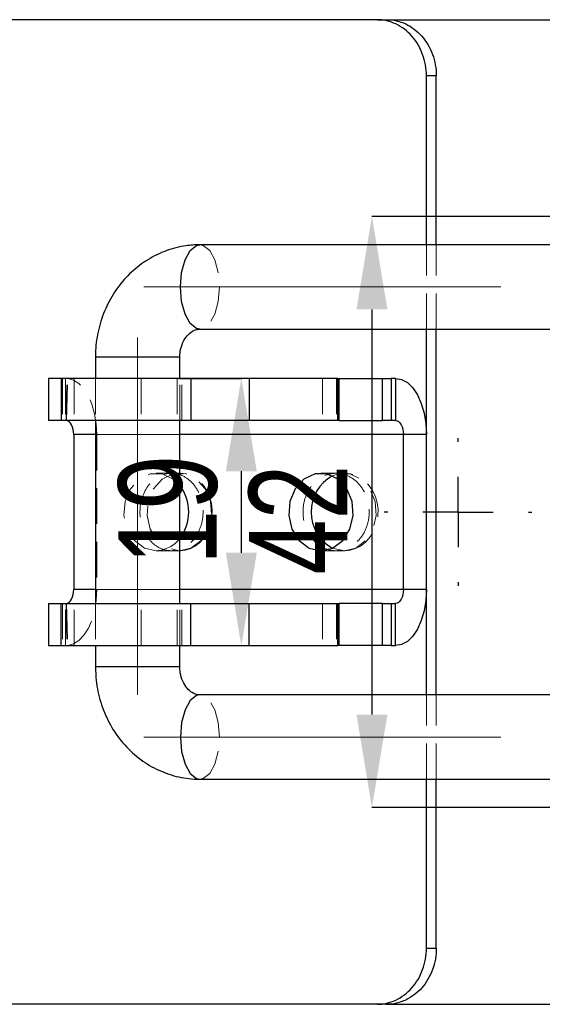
# Model space of a CAD drawing. Header units: millimetres. Extents: x 33 to 403, y 30 to 288.
# Tile 2 of 18: x 83 to 102, y 30 to 65. Entities that reach past the tile are written whole.
import ezdxf

# ---------------------------------------------------------------- set-up
doc = ezdxf.new("R2010")
doc.units = ezdxf.units.MM
doc.header["$PDSIZE"] = -1
doc.linetypes.add('CENTERX2', pattern=[20.32, 12.7, -2.54, 2.54, -2.54])
doc.linetypes.add('HIDDEN', pattern=[1.905, 1.27, -0.635])
doc.layers.add('FORMATO', color=179, linetype='Continuous')
doc.styles.add('SLDTEXTSTYLE0', font='TXT', dxfattribs={"width": 0.75})
doc.dimstyles.new('SLDDIMSTYLE2', dxfattribs={"dimtxt": 3.5, "dimasz": 3.302, "dimexe": 0, "dimexo": 0.0625, "dimgap": 0.875, "dimtad": 1, "dimdec": 3, "dimlfac": 2, "dimrnd": 1e-09, "dimzin": 12, "dimdsep": 46, "dimtxsty": 'SLDTEXTSTYLE0', "dimsah": 1, "dimcen": 0.09, "dimadec": 0, "dimazin": 3, "dimtfac": 1, "dimtdec": 3, "dimtofl": 0, "dimtmove": 0, "dimatfit": 3, "dimfxl": 0, "dimfrac": 2, "dimtolj": 1, "dimtzin": 12, "dimarcsym": 0})

# ---------------------------------------------------------------- blocks, each defined once
blk = doc.blocks.new('_D_9')
at = {"layer": 'Defpoints', "color": 0}
for p in [(106.569, 57.765), (95.681, 36.764), (106.569, 36.764)]:
    blk.add_point(p, dxfattribs=at)
at = {"layer": 'FORMATO', "color": 0, "lineweight": -2}
for p, q in [((106.506, 57.765), (95.681, 57.765)), ((95.681, 54.463), (95.681, 40.066)), ((106.506, 36.764), (95.681, 36.764))]:
    blk.add_line(p, q, dxfattribs=at)
at = {"layer": 'FORMATO', "color": 0}
for points in [[(95.131, 54.463), (96.231, 54.463), (95.681, 57.765)], [(95.131, 40.066), (96.231, 40.066), (95.681, 36.764)]]:
    blk.add_solid(points, dxfattribs=at)
at = {"layer": 'FORMATO', "color": 0, "insert": (91.306, 46.995), "char_height": 3.5, "attachment_point": 2, "rotation": 90, "style": 'SLDTEXTSTYLE0'}
blk.add_mtext('\\A1;42', dxfattribs=at)
blk = doc.blocks.new('_D_10')
at = {"layer": 'Defpoints', "color": 0}
for p in [(88.752, 52.014), (91.038, 52.014), (88.752, 42.514)]:
    blk.add_point(p, dxfattribs=at)
at = {"layer": 'FORMATO', "color": 0, "lineweight": -2}
for p, q in [((88.814, 52.014), (91.038, 52.014)), ((91.038, 45.816), (91.038, 48.712)), ((88.814, 42.514), (91.038, 42.514))]:
    blk.add_line(p, q, dxfattribs=at)
at = {"layer": 'FORMATO', "color": 0}
for points in [[(90.487, 48.712), (91.588, 48.712), (91.038, 52.014)], [(90.487, 45.816), (91.588, 45.816), (91.038, 42.514)]]:
    blk.add_solid(points, dxfattribs=at)
at = {"layer": 'FORMATO', "color": 0, "insert": (86.663, 47.338), "char_height": 3.5, "attachment_point": 2, "rotation": 90, "style": 'SLDTEXTSTYLE0'}
blk.add_mtext('\\A1;19', dxfattribs=at)
blk = doc.blocks.new('SW_CENTERMARKSYMBOL_8')
at = {"layer": 'FORMATO', "color": 0}
for p, q in [((0, 2.5), (0, 2.625)), ((0, 0), (0, 1.25)), ((-2.5, 0), (-2.625, 0)), ((0, 0), (-1.25, 0)), ((0, 0), (0, -1.25)), ((0, 0), (1.25, 0)), ((2.5, 0), (2.625, 0)), ((0, -2.5), (0, -2.625))]:
    blk.add_line(p, q, dxfattribs=at)

msp = doc.modelspace()

# ---------------------------------------------------------------- linework, layer by layer
at = {"color": 7, "linetype": 'Continuous', "lineweight": 25}
for p, q in [((95.8634, 64.76448), (57.27508, 64.76448)), ((95.8634, 64.76448), (96.21408, 64.76448)), ((96.17705, 64.76448), (106.34699, 64.76448)), ((97.61914, 56.76448), (97.61914, 62.76448)), ((97.9697, 62.76448), (97.61914, 62.76448)), ((97.9697, 56.76448), (97.9697, 62.76448)), ((113.63712, 56.76448), (89.56587, 56.76448)), ((89.56587, 53.76448), (113.64831, 53.76448)), ((97.61914, 40.76448), (97.61914, 53.76448)), ((97.9697, 40.76448), (97.9697, 53.76448)), ((85.84834, 52.76448), (85.84834, 52.01448)), ((88.84835, 52.01448), (88.84835, 52.76448)), ((84.18238, 52.01448), (84.18238, 50.51448)), ((84.63528, 52.01448), (84.18238, 52.01448)), ((84.63528, 52.01448), (84.63528, 50.51448)), ((89.23916, 52.01448), (84.63528, 52.01448)), ((89.23916, 52.01448), (89.23916, 50.51448)), ((91.31541, 52.01448), (89.23916, 52.01448)), ((91.31541, 52.01448), (91.31541, 50.51448)), ((94.47104, 52.01448), (91.31541, 52.01448)), ((94.47104, 50.51448), (94.47104, 52.01448)), ((94.47104, 52.01448), (94.51178, 52.01448)), ((94.51178, 50.51448), (94.51178, 52.01448)), ((94.51178, 52.01448), (96.0515, 52.01448)), ((96.0515, 50.51448), (96.0515, 52.01448)), ((96.0515, 52.01448), (96.36625, 52.01448)), ((96.36625, 52.01448), (96.36625, 50.51448)), ((96.52495, 52.01448), (96.36625, 52.01448)), ((96.52495, 52.01448), (96.52495, 50.51448)), ((84.63528, 50.51448), (84.18238, 50.51448)), ((89.23916, 50.51448), (84.63528, 50.51448)), ((85.84834, 50.51448), (85.84834, 44.01448)), ((88.84835, 44.01448), (88.84835, 50.51448)), ((91.31541, 50.51448), (89.23916, 50.51448)), ((94.47104, 50.51448), (91.31541, 50.51448)), ((94.51178, 50.51448), (94.47104, 50.51448)), ((94.51178, 50.51448), (96.0515, 50.51448)), ((96.36625, 50.51448), (96.0515, 50.51448)), ((96.52495, 50.51448), (96.36625, 50.51448)), ((85.07954, 50.01448), (85.07954, 44.51448)), ((97.61914, 50.01448), (96.7985, 50.01448)), ((96.7985, 44.51448), (96.7985, 50.01448)), ((97.61914, 44.51448), (97.61914, 50.01448)), ((97.61914, 44.51448), (96.7985, 44.51448)), ((84.18238, 44.01448), (84.18238, 42.51448)), ((84.18238, 44.01448), (84.63528, 44.01448)), ((84.63528, 42.51448), (84.63528, 44.01448)), ((84.63528, 44.01448), (89.23916, 44.01448)), ((89.23916, 42.51448), (89.23916, 44.01448)), ((89.23916, 44.01448), (91.31541, 44.01448)), ((91.31541, 42.51448), (91.31541, 44.01448)), ((91.31541, 44.01448), (94.47104, 44.01448)), ((94.47104, 42.51448), (94.47104, 44.01448)), ((94.47104, 44.01448), (94.51178, 44.01448)), ((94.51178, 42.51448), (94.51178, 44.01448)), ((96.0515, 44.01448), (94.51178, 44.01448)), ((96.0515, 42.51448), (96.0515, 44.01448)), ((96.0515, 44.01448), (96.36625, 44.01448)), ((96.36625, 44.01448), (96.36625, 42.51448)), ((96.36625, 44.01448), (96.52495, 44.01448)), ((96.52495, 42.51448), (96.52495, 44.01448)), ((84.18238, 42.51448), (84.63528, 42.51448)), ((84.63528, 42.51448), (89.23916, 42.51448)), ((85.84834, 42.51448), (85.84834, 41.76448)), ((88.84835, 41.76448), (88.84835, 42.51448)), ((89.23916, 42.51448), (91.31541, 42.51448)), ((91.31541, 42.51448), (94.47104, 42.51448)), ((94.51178, 42.51448), (94.47104, 42.51448)), ((96.0515, 42.51448), (94.51178, 42.51448)), ((96.36625, 42.51448), (96.0515, 42.51448)), ((96.36625, 42.51448), (96.52495, 42.51448)), ((113.62513, 40.76448), (89.56587, 40.76448)), ((89.56587, 37.76448), (113.65998, 37.76448)), ((97.61914, 31.76448), (97.61914, 37.76448)), ((97.9697, 31.76448), (97.9697, 37.76448)), ((97.61914, 31.76448), (97.9697, 31.76448)), ((95.8634, 29.76448), (57.27508, 29.76448)), ((96.21408, 29.76448), (95.8634, 29.76448)), ((96.17705, 29.76448), (106.34699, 29.76448))]:
    msp.add_line(p, q, dxfattribs=at)
at = {"color": 7, "linetype": 'HIDDEN', "lineweight": 18}
for p, q in [((97.61914, 53.76448), (97.61914, 56.76448)), ((97.9697, 53.76448), (97.9697, 56.76448)), ((85.84834, 52.76448), (88.04097, 52.76448)), ((88.04097, 52.76448), (88.84834, 52.76448)), ((84.67414, 52.01448), (84.67414, 50.51448)), ((84.78322, 52.01448), (84.78322, 50.51448)), ((84.80735, 50.51448), (84.80735, 52.01448)), ((84.82011, 50.51381), (84.86246, 52.01182)), ((85.09884, 52.01448), (85.09884, 50.51448)), ((85.84834, 52.01448), (85.84834, 50.51448)), ((87.47992, 52.01448), (87.47992, 50.51448)), ((88.75153, 52.01448), (88.75153, 50.51448)), ((88.84835, 50.51448), (88.84835, 52.01448)), ((88.92334, 50.51448), (88.92334, 52.01448)), ((93.91865, 52.01448), (93.91865, 50.51448)), ((94.42704, 52.01448), (94.42704, 50.51448)), ((85.07954, 50.01448), (85.90019, 50.01448)), ((88.84835, 50.01448), (85.84834, 50.01448)), ((97.61914, 50.01448), (85.90019, 50.01448)), ((85.90019, 50.01448), (85.90019, 44.51448)), ((88.82993, 48.63948), (88.00928, 48.63948)), ((88.87245, 48.63948), (88.79085, 48.63106)), ((88.87245, 48.63948), (88.82993, 48.63948)), ((94.68941, 48.63948), (93.86876, 48.63948)), ((94.72042, 48.63948), (94.64418, 48.63207)), ((94.72042, 48.63948), (94.68941, 48.63948)), ((88.00928, 45.88948), (88.82993, 45.88948)), ((88.82993, 45.88948), (88.87246, 45.88948)), ((93.86876, 45.88948), (94.68941, 45.88948)), ((94.68941, 45.88948), (94.72042, 45.88948)), ((85.07954, 44.51448), (85.90019, 44.51448)), ((88.84835, 44.51448), (85.84834, 44.51448)), ((97.61914, 44.51448), (85.90019, 44.51448)), ((84.67414, 44.01448), (84.67414, 42.51448)), ((84.78322, 42.51448), (84.78322, 44.01448)), ((84.80735, 44.01448), (84.80735, 42.51448)), ((84.82011, 44.01515), (84.86246, 42.51715)), ((85.09884, 42.51448), (85.09884, 44.01448)), ((85.84834, 44.01448), (85.84834, 42.51448)), ((87.47992, 42.51448), (87.47992, 44.01448)), ((88.75153, 42.51448), (88.75153, 44.01448)), ((88.84835, 42.51448), (88.84835, 44.01448)), ((88.92334, 42.51448), (88.92334, 44.01448)), ((93.91865, 44.01448), (93.91865, 42.51448)), ((94.42704, 44.01448), (94.42704, 42.51448)), ((85.84834, 41.76448), (88.04097, 41.76448)), ((88.04097, 41.76448), (88.84833, 41.76448)), ((97.61914, 37.76448), (97.61914, 40.76448)), ((97.9697, 37.76448), (97.9697, 40.76448))]:
    msp.add_line(p, q, dxfattribs=at)
at = {"color": 8, "linetype": 'Continuous', "lineweight": 25}
for p, q in [((88.84834, 52.76448), (85.84834, 52.76448)), ((85.84834, 50.01448), (85.07954, 50.01448)), ((96.7985, 50.01448), (88.84835, 50.01448)), ((85.84834, 44.51448), (85.07954, 44.51448)), ((96.7985, 44.51448), (88.84835, 44.51448)), ((88.84833, 41.76448), (85.84834, 41.76448))]:
    msp.add_line(p, q, dxfattribs=at)
at = {"color": 8, "linetype": 'Continuous', "lineweight": 25, "flags": 128}
for points in [[(89.56587, 53.76448), (89.4456, 53.78727), (89.21956, 53.96544), (89.03529, 54.3003), (88.91502, 54.75145), (88.87325, 55.26448), (88.91502, 55.77751), (89.03529, 56.22866), (89.21956, 56.56352), (89.4456, 56.74169), (89.56587, 56.76448)], [(89.56587, 40.76448), (89.4456, 40.74169), (89.21956, 40.56352), (89.03529, 40.22866), (88.91502, 39.77751), (88.87325, 39.26448), (88.91502, 38.75145), (89.03529, 38.3003), (89.21956, 37.96544), (89.4456, 37.78727), (89.56587, 37.76448)]]:
    msp.add_lwpolyline(points, dxfattribs=at)
at = {"color": 7, "linetype": 'HIDDEN', "lineweight": 18, "flags": 128}
for points in [[(89.56587, 56.76448), (89.68615, 56.74169), (89.91219, 56.56352), (90.09645, 56.22866), (90.21672, 55.77751), (90.2585, 55.26448)], [(90.2585, 55.26448), (90.21672, 54.75145), (90.09645, 54.3003), (89.91219, 53.96544), (89.68615, 53.78727), (89.56587, 53.76448)], [(85.90019, 50.01448), (85.88052, 50.39199), (85.82222, 50.75593), (85.72739, 51.09322), (85.59942, 51.39172), (85.44294, 51.6407), (85.26355, 51.83123), (85.06771, 51.95643), (84.86246, 52.01182)], [(88.84835, 48.20568), (88.61519, 48.43353), (88.22077, 48.61607), (87.79779, 48.61607), (87.40338, 48.43353), (87.09079, 48.0931), (86.90225, 47.64077), (86.86323, 47.13761), (86.97898, 46.65159), (87.23388, 46.24834), (87.5935, 45.98233), (88.00928, 45.88948), (88.00928, 45.88948)], [(88.82993, 45.88948), (89.24571, 45.98233), (89.60533, 46.24834), (89.86024, 46.65159), (89.97599, 47.13761), (89.93696, 47.64077), (89.74843, 48.0931), (89.43584, 48.43353), (89.04142, 48.61607), (88.61844, 48.61607), (88.22403, 48.43353), (87.91144, 48.0931), (87.7229, 47.64077), (87.68387, 47.13761), (87.79963, 46.65159), (88.05453, 46.24834), (88.41415, 45.98233), (88.82993, 45.88948)], [(88.76038, 45.9009), (88.86089, 45.88955), (89.04291, 45.90545), (89.22087, 45.95736), (89.39004, 46.04406), (89.54586, 46.16338), (89.68402, 46.31225), (89.8007, 46.48678), (89.89259, 46.68235), (89.95707, 46.89369), (89.9923, 47.11511), (89.99726, 47.34059), (89.97182, 47.564), (89.91669, 47.77927), (89.83348, 47.98058), (89.72454, 48.1625), (89.59297, 48.32019), (89.44245, 48.44951), (89.27713, 48.54711), (89.08143, 48.61542), (88.87245, 48.63948), (88.87245, 48.63948)], [(94.27908, 45.97983), (94.68941, 45.88948), (95.10518, 45.98233), (95.46481, 46.24834), (95.71971, 46.65159), (95.83547, 47.13761), (95.79644, 47.64077), (95.6079, 48.0931), (95.29532, 48.43353), (94.9009, 48.61607), (94.47792, 48.61607), (94.27908, 48.54914)], [(94.64553, 45.89668), (94.71776, 45.88948), (94.91149, 45.90772), (95.10029, 45.96297), (95.2789, 46.05368), (95.44238, 46.1773), (95.58622, 46.33036), (95.70648, 46.50862), (95.7999, 46.70717), (95.864, 46.92062), (95.89708, 47.14325), (95.89826, 47.3691), (95.86752, 47.59217), (95.80566, 47.8065), (95.71432, 48.00633), (95.59594, 48.18626), (95.45371, 48.34133), (95.29153, 48.46725), (95.11387, 48.56049), (94.92281, 48.619), (94.82233, 48.63431), (94.72042, 48.63948), (94.72042, 48.63948)], [(84.86246, 42.51715), (85.06771, 42.57253), (85.26355, 42.69774), (85.44294, 42.88826), (85.59942, 43.13724), (85.72739, 43.43574), (85.82222, 43.77303), (85.88052, 44.13697), (85.90019, 44.51448)], [(90.2585, 39.26448), (90.21672, 39.77751), (90.09645, 40.22866), (89.91219, 40.56352), (89.68615, 40.74169), (89.56587, 40.76448)], [(89.56587, 37.76448), (89.68615, 37.78727), (89.91219, 37.96544), (90.09645, 38.3003), (90.21672, 38.75145), (90.2585, 39.26448)]]:
    msp.add_lwpolyline(points, dxfattribs=at)
at = {"color": 7, "linetype": 'Continuous', "lineweight": 25, "flags": 128}
for points in [[(96.52495, 52.01448), (96.73841, 51.97605), (96.94368, 51.86224), (97.13285, 51.67742), (97.29866, 51.42869), (97.43474, 51.12562), (97.53585, 50.77985), (97.59812, 50.40466), (97.61914, 50.01448)], [(85.07954, 50.01448), (85.07463, 50.10886), (85.06005, 50.19984), (85.03634, 50.28417), (85.00435, 50.35879), (84.96523, 50.42104), (84.92039, 50.46867), (84.87142, 50.49997), (84.82011, 50.51381)], [(96.52495, 50.51448), (96.57832, 50.50487), (96.62963, 50.47642), (96.67692, 50.43022), (96.71838, 50.36803), (96.7524, 50.29227), (96.77768, 50.20582), (96.79324, 50.11203), (96.7985, 50.01448)], [(93.86876, 45.88948), (94.28454, 45.98233), (94.64416, 46.24834), (94.89906, 46.65159), (95.01482, 47.13761), (94.97579, 47.64077), (94.78725, 48.0931), (94.47467, 48.43353), (94.08025, 48.61607), (93.65727, 48.61607), (93.26285, 48.43353), (92.95027, 48.0931), (92.76173, 47.64077), (92.7227, 47.13761), (92.83845, 46.65159), (93.09336, 46.24834), (93.45298, 45.98233), (93.86876, 45.88948)], [(84.82011, 44.01515), (84.87142, 44.02899), (84.92039, 44.0603), (84.96523, 44.10793), (85.00435, 44.17017), (85.03634, 44.2448), (85.06005, 44.32912), (85.07463, 44.4201), (85.07954, 44.51448)], [(96.7985, 44.51448), (96.79324, 44.41694), (96.77768, 44.32314), (96.7524, 44.2367), (96.71838, 44.16093), (96.67692, 44.09875), (96.62963, 44.05254), (96.57832, 44.02409), (96.52495, 44.01448)], [(97.61914, 44.51448), (97.59812, 44.1243), (97.53585, 43.74911), (97.43474, 43.40334), (97.29866, 43.10027), (97.13285, 42.85154), (96.94368, 42.66672), (96.73841, 42.55291), (96.52495, 42.51448)]]:
    msp.add_lwpolyline(points, dxfattribs=at)
at = {"color": 7, "linetype": 'Continuous', "lineweight": 25}
for centre, radius, start, end in [((94.97924, 47.26448), 1.46307, 118.591255, 241.408745), ((87.61251, 47.26448), 1.55343, 322.707624, 37.292376)]:
    msp.add_arc(centre, radius, start, end, dxfattribs=at)
at = {"color": 7, "linetype": 'HIDDEN', "lineweight": 18}
msp.add_arc((87.97449, 46.98514), 1.09621, 271.818831, 322.859889, dxfattribs=at)
at = {"color": 7, "linetype": 'Continuous', "lineweight": 25}
for points, knots in [([(97.61915, 62.76448), (97.61915, 62.89654), (97.60769, 63.0264), (97.56284, 63.28189), (97.5289, 63.40883), (97.44033, 63.65094), (97.38615, 63.76578), (97.25827, 63.98311), (97.18389, 64.08602), (97.02156, 64.2705), (96.93307, 64.35329), (96.74118, 64.49952), (96.63909, 64.56169), (96.42835, 64.66152), (96.31829, 64.69993), (96.09248, 64.75154), (95.97848, 64.76448), (95.8634, 64.76448)], [0, 0, 0, 0, 0.125, 0.125, 0.25, 0.25, 0.375, 0.375, 0.5, 0.5, 0.625, 0.625, 0.75, 0.75, 0.875, 0.875, 1, 1, 1, 1]), ([(96.21408, 64.76448), (96.32914, 64.76448), (96.44245, 64.75154), (96.6657, 64.70081), (96.7768, 64.66242), (96.98895, 64.56216), (97.08972, 64.50081), (97.28065, 64.35584), (97.37118, 64.27145), (97.53361, 64.0871), (97.60659, 63.98651), (97.73558, 63.7681), (97.79047, 63.65177), (97.87866, 63.4113), (97.91262, 63.28555), (97.95825, 63.02717), (97.9697, 62.89654), (97.9697, 62.76448)], [0, 0, 0, 0, 0.125, 0.125, 0.25, 0.25, 0.375, 0.375, 0.5, 0.5, 0.625, 0.625, 0.75, 0.75, 0.875, 0.875, 1, 1, 1, 1]), ([(89.56587, 56.76448), (89.39861, 56.75731), (88.99063, 56.7398), (88.357, 56.57273), (87.70005, 56.25472), (87.11424, 55.80638), (86.61914, 55.24626), (86.23148, 54.59203), (85.96826, 53.86629), (85.85955, 53.24429), (85.85091, 52.87445), (85.84834, 52.76448)], [0, 0, 0, 0, 0.08449384, 0.2060906, 0.32751996, 0.44932678, 0.57199627, 0.69578571, 0.82072563, 0.9466954, 1, 1, 1, 1]), ([(88.84835, 52.76448), (88.85007, 52.81453), (88.85555, 52.9735), (88.92271, 53.23478), (89.06943, 53.49767), (89.26028, 53.67796), (89.42759, 53.75425), (89.52555, 53.7615), (89.56587, 53.76448)], [0, 0, 0, 0, 0.0794134, 0.25224093, 0.4318277, 0.62500723, 0.84564361, 1, 1, 1, 1]), ([(85.84834, 41.76448), (85.85392, 41.60045), (85.86843, 41.1736), (86.01562, 40.49496), (86.31531, 39.76626), (86.74713, 39.11323), (87.29167, 38.56449), (87.92681, 38.14322), (88.62416, 37.8682), (89.18257, 37.77166), (89.49648, 37.76578), (89.56587, 37.76448)], [0, 0, 0, 0, 0.07949246, 0.20685279, 0.33467945, 0.46250029, 0.5898561, 0.71624879, 0.84130281, 0.96492092, 1, 1, 1, 1]), ([(89.56587, 40.76448), (89.54338, 40.76549), (89.45842, 40.76932), (89.30945, 40.8198), (89.107, 40.98453), (88.94757, 41.23639), (88.86082, 41.51135), (88.85193, 41.69177), (88.84835, 41.76448)], [0, 0, 0, 0, 0.08617308, 0.32556306, 0.53051276, 0.71409778, 0.88479237, 1, 1, 1, 1]), ([(95.8634, 29.76448), (95.97848, 29.76448), (96.09181, 29.77742), (96.31508, 29.82815), (96.42619, 29.86654), (96.63836, 29.9668), (96.73914, 30.02816), (96.93008, 30.17312), (97.02061, 30.25751), (97.18305, 30.44186), (97.25603, 30.54245), (97.38502, 30.76086), (97.43992, 30.87719), (97.52811, 31.11766), (97.56206, 31.24341), (97.60769, 31.5018), (97.61915, 31.63242), (97.61915, 31.76448)], [0, 0, 0, 0, 0.125, 0.125, 0.25, 0.25, 0.375, 0.375, 0.5, 0.5, 0.625, 0.625, 0.75, 0.75, 0.875, 0.875, 1, 1, 1, 1]), ([(97.9697, 31.76448), (97.9697, 31.63242), (97.95825, 31.50256), (97.9134, 31.24707), (97.87945, 31.12013), (97.79089, 30.87802), (97.73671, 30.76319), (97.60883, 30.54585), (97.53444, 30.44294), (97.37213, 30.25846), (97.28364, 30.17567), (97.09176, 30.02944), (96.98968, 29.96727), (96.77896, 29.86744), (96.66891, 29.82903), (96.44312, 29.77743), (96.32914, 29.76448), (96.21408, 29.76448)], [0, 0, 0, 0, 0.125, 0.125, 0.25, 0.25, 0.375, 0.375, 0.5, 0.5, 0.625, 0.625, 0.75, 0.75, 0.875, 0.875, 1, 1, 1, 1])]:
    msp.add_open_spline(points, degree=3, knots=knots, dxfattribs=at)
at = {"color": 7, "linetype": 'HIDDEN', "lineweight": 18}
for points in [[(88.54954, 48.63948), (88.40291, 48.63948), (88.25727, 48.60396), (87.98798, 48.46743), (87.86427, 48.36619), (87.6578, 48.1129), (87.57484, 47.96077), (87.46227, 47.6272), (87.433, 47.44669), (87.43264, 47.08562), (87.46161, 46.90487), (87.57339, 46.57136), (87.65608, 46.41879), (87.86218, 46.16474), (87.98566, 46.06317), (88.2547, 45.92585), (88.40041, 45.8899), (88.6935, 45.88907), (88.84014, 45.92421), (89.11221, 46.06044), (89.23777, 46.16169), (89.44804, 46.41575), (89.5326, 46.56839), (89.6471, 46.90167), (89.67702, 47.0824), (89.67735, 47.44357), (89.64783, 47.62419), (89.53368, 47.9584), (89.44938, 48.11105), (89.23987, 48.36527), (89.11453, 48.46694), (88.84227, 48.60409), (88.69617, 48.63948), (88.54954, 48.63948)], [(94.40189, 48.63948), (94.24712, 48.63948), (94.09332, 48.60342), (93.80972, 48.46535), (93.67986, 48.36317), (93.46383, 48.10866), (93.37754, 47.95631), (93.26089, 47.62416), (93.23068, 47.44471), (93.23047, 47.0861), (93.26048, 46.9066), (93.37675, 46.57425), (93.46287, 46.42177), (93.6786, 46.16694), (93.80835, 46.06455), (94.09178, 45.92603), (94.24556, 45.88972), (94.55507, 45.88924), (94.70962, 45.92507), (94.99561, 46.06294), (95.12711, 46.16513), (95.34632, 46.41986), (95.43409, 46.57236), (95.55276, 46.90456), (95.58357, 47.08405), (95.58382, 47.44268), (95.5533, 47.62213), (95.435, 47.9548), (95.34745, 48.10738), (95.1287, 48.3624), (94.99733, 48.46488), (94.71145, 48.60332), (94.55666, 48.63948), (94.40189, 48.63948)]]:
    msp.add_open_spline(points, degree=3, knots=[0, 0, 0, 0, 0.0625, 0.0625, 0.125, 0.125, 0.1875, 0.1875, 0.25, 0.25, 0.3125, 0.3125, 0.375, 0.375, 0.4375, 0.4375, 0.5, 0.5, 0.5625, 0.5625, 0.625, 0.625, 0.6875, 0.6875, 0.75, 0.75, 0.8125, 0.8125, 0.875, 0.875, 0.9375, 0.9375, 1, 1, 1, 1], dxfattribs=at)
at = {"layer": 'FORMATO', "color": 0, "linetype": 'CENTERX2', "lineweight": 18}
for p, q in [((87.56587, 55.26448), (128.37682, 55.26448)), ((87.34835, 40.76448), (87.34835, 53.76448)), ((87.56587, 39.26448), (128.37682, 39.26448))]:
    msp.add_line(p, q, dxfattribs=at)

# ---------------------------------------------------------------- block references
at = {"layer": 'FORMATO', "color": 0}
msp.add_blockref('SW_CENTERMARKSYMBOL_8', (98.74418, 47.26448), dxfattribs=at)

# ---------------------------------------------------------------- dimensions: what is measured, and where the dimension line sits
for base, p1, p2, picture, middle in [((95.680853, 36.764357), (106.568678, 57.764605), (106.568678, 36.764357), '_D_9', (95.680853, 46.994632)), ((91.03753, 52.01448), (88.75153, 42.51448), (88.75153, 52.01448), '_D_10', (91.03753, 47.3383))]:
    dim = msp.add_linear_dim(base=base, p1=p1, p2=p2, angle=90, dimstyle='SLDDIMSTYLE2', dxfattribs=at)
    dim.commit()
    dim.dimension.update_dxf_attribs({"geometry": picture, "text_midpoint": middle, "dimtype": 160})

doc.saveas('drawing.dxf')
